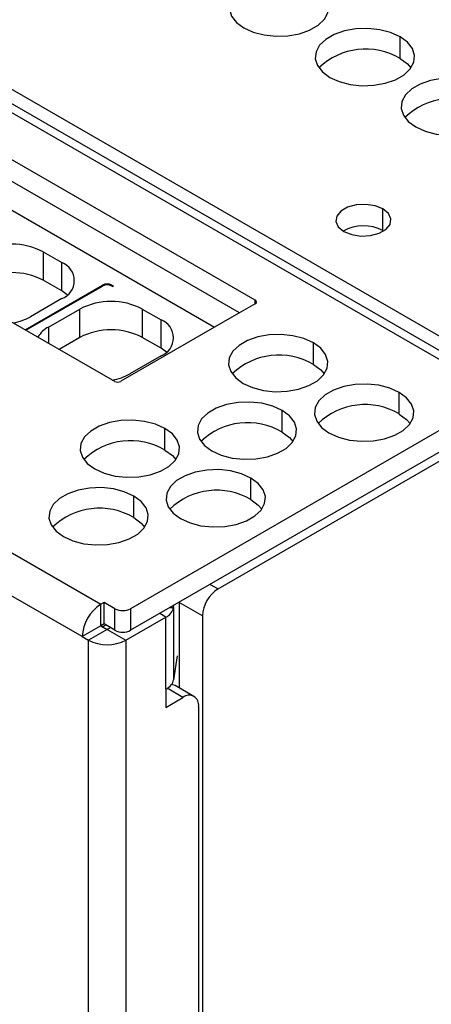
# Model space of a CAD drawing. Header units: millimetres. Extents: x 0 to 419, y 0 to 324.
# Tile 28 of 35: x 344 to 358, y 237 to 271. Entities that reach past the tile are written whole.
import ezdxf

# ---------------------------------------------------------------- set-up
doc = ezdxf.new("R2010")
doc.units = ezdxf.units.MM
doc.header["$LTSCALE"] = 1.5

msp = doc.modelspace()

# ---------------------------------------------------------------- linework, layer by layer
for p, q in [((351.123, 251.344), (407.657, 283.979)), ((361.147, 258.477), (334.259, 273.999)), ((360.086, 258.293), (334.524, 273.05)), ((360.536, 258.338), (334.974, 273.095)), ((352.383, 261.148), (336.287, 270.44)), ((357.302, 269.361), (357.302, 270.096)), ((351.853, 260.72), (336.287, 269.705)), ((351.853, 260.72), (336.287, 269.705)), ((337.229, 268.182), (351.004, 260.23)), ((331.515, 267.685), (347.61, 258.393)), ((356.718, 263.513), (356.718, 264.248)), ((356.718, 263.513), (356.744, 263.498)), ((345.184, 262.794), (345.82, 262.426)), ((345.184, 262.794), (345.184, 261.829)), ((345.82, 261.462), (345.82, 262.426)), ((344.574, 260.145), (347.199, 261.661)), ((344.601, 260.13), (347.199, 261.63)), ((345.82, 261.462), (345.184, 261.829)), ((347.199, 261.63), (347.199, 261.661)), ((347.517, 261.661), (347.57, 261.63)), ((347.517, 261.661), (347.517, 261.63)), ((347.544, 261.615), (347.517, 261.63)), ((347.544, 261.615), (347.57, 261.63)), ((346.005, 261.332), (345.82, 261.462)), ((345.82, 261.202), (344.759, 260.589)), ((352.383, 261.026), (351.587, 260.567)), ((352.383, 261.026), (352.383, 261.148)), ((345.369, 260.237), (346.43, 260.849)), ((346.43, 259.885), (346.43, 260.849)), ((351.587, 260.567), (347.822, 258.393)), ((348.551, 260.849), (349.188, 260.482)), ((348.551, 260.849), (348.551, 259.885)), ((345.369, 260.237), (345.369, 259.686)), ((349.188, 259.518), (349.188, 260.482)), ((346.43, 259.885), (345.728, 259.479)), ((349.188, 259.518), (348.551, 259.885)), ((354.358, 258.967), (354.358, 259.702)), ((349.188, 259.257), (348.127, 258.645)), ((349.373, 259.388), (349.188, 259.518)), ((357.275, 257.283), (357.275, 258.018)), ((360.457, 257.773), (348.154, 250.67)), ((353.298, 256.671), (353.298, 257.406)), ((360.457, 257.038), (348.154, 249.935)), ((349.32, 256.058), (349.32, 256.793)), ((352.237, 254.374), (352.237, 255.109)), ((340.928, 254.413), (347.146, 250.823)), ((348.26, 253.762), (348.26, 254.497)), ((346.51, 249.721), (340.291, 253.311)), ((350.858, 251.497), (351.123, 251.344)), ((347.252, 250.884), (347.146, 250.823)), ((347.623, 250.67), (347.252, 250.884)), ((347.252, 250.15), (347.252, 250.884)), ((349.798, 250.884), (349.798, 247.984)), ((350.593, 250.425), (349.798, 250.884)), ((347.146, 250.088), (347.146, 250.823)), ((347.623, 249.935), (347.623, 250.67)), ((348.154, 250.67), (348.154, 249.935)), ((349.498, 250.711), (349.614, 250.705)), ((349.614, 250.705), (349.626, 250.785)), ((349.614, 250.705), (349.614, 248.256)), ((347.995, 249.599), (349.354, 250.383)), ((349.354, 250.383), (349.142, 250.506)), ((349.349, 247.931), (349.354, 250.383)), ((350.593, 250.425), (350.593, 177.549)), ((347.146, 250.088), (346.51, 249.721)), ((347.358, 249.966), (346.722, 249.599)), ((347.252, 250.15), (347.146, 250.088)), ((347.199, 250.058), (347.146, 250.088)), ((347.146, 250.088), (347.358, 249.966)), ((347.199, 250.058), (347.305, 250.119)), ((347.623, 249.935), (347.252, 250.15)), ((347.358, 249.966), (347.464, 250.027)), ((347.358, 249.966), (347.995, 249.599)), ((346.51, 249.721), (346.722, 249.599)), ((346.722, 175.375), (346.722, 249.599)), ((347.995, 249.599), (347.995, 175.375)), ((349.738, 249.074), (349.614, 248.256)), ((349.347, 247.929), (349.347, 247.317)), ((349.93, 247.654), (349.391, 247.965)), ((350.305, 247.691), (349.669, 248.058)), ((349.347, 247.317), (349.93, 247.654)), ((350.461, 247.348), (350.461, 217.034))]:
    msp.add_line(p, q)
at = {"flags": 128}
for points in [[(354.385, 271.779), (354.065, 271.924), (353.694, 272.021), (353.294, 272.063), (352.888, 272.049), (352.499, 271.979), (352.151, 271.857), (351.863, 271.691), (351.653, 271.49), (351.532, 271.266), (351.507, 271.032), (351.581, 270.801), (351.748, 270.587), (351.999, 270.402)], [(351.999, 270.402), (352.319, 270.257), (352.69, 270.161), (353.09, 270.118), (353.496, 270.132), (353.884, 270.202), (354.232, 270.324), (354.52, 270.49), (354.731, 270.691), (354.852, 270.915), (354.876, 271.149), (354.803, 271.38), (354.636, 271.595), (354.385, 271.779)], [(357.302, 270.096), (356.982, 270.24), (356.611, 270.337), (356.21, 270.379), (355.804, 270.365), (355.416, 270.295), (355.068, 270.174), (354.78, 270.008), (354.57, 269.807), (354.449, 269.582), (354.424, 269.348), (354.497, 269.117), (354.664, 268.903), (354.915, 268.718)], [(354.915, 268.718), (355.236, 268.573), (355.607, 268.477), (356.007, 268.434), (356.413, 268.449), (356.801, 268.518), (357.149, 268.64), (357.437, 268.806), (357.647, 269.007), (357.768, 269.231), (357.793, 269.466), (357.72, 269.697), (357.553, 269.911), (357.302, 270.096)], [(357.302, 269.361), (357.553, 269.176), (357.671, 269.039)], [(360.219, 268.412), (359.898, 268.557), (359.527, 268.653), (359.127, 268.695), (358.721, 268.681), (358.333, 268.611), (357.985, 268.49), (357.697, 268.324), (357.487, 268.123), (357.366, 267.898), (357.341, 267.664), (357.414, 267.433), (357.581, 267.219), (357.832, 267.034)], [(357.832, 267.034), (358.152, 266.889), (358.523, 266.793), (358.923, 266.75), (359.33, 266.765), (359.718, 266.835), (360.066, 266.956), (360.354, 267.122), (360.564, 267.323), (360.685, 267.547), (360.71, 267.782), (360.636, 268.013), (360.47, 268.227), (360.219, 268.412)], [(356.718, 264.248), (356.452, 264.356), (356.137, 264.405), (355.813, 264.388), (355.518, 264.309), (355.288, 264.176), (355.15, 264.005), (355.122, 263.818), (355.206, 263.637), (355.393, 263.483)], [(355.393, 263.483), (355.659, 263.375), (355.974, 263.326), (356.298, 263.343), (356.593, 263.422), (356.823, 263.555), (356.961, 263.725), (356.989, 263.913), (356.905, 264.094), (356.718, 264.248)], [(354.358, 259.702), (354.038, 259.847), (353.667, 259.943), (353.267, 259.985), (352.861, 259.971), (352.473, 259.901), (352.125, 259.78), (351.837, 259.614), (351.626, 259.413), (351.505, 259.188), (351.481, 258.954), (351.554, 258.723), (351.721, 258.509), (351.972, 258.324)], [(351.972, 258.324), (352.292, 258.179), (352.663, 258.083), (353.063, 258.04), (353.469, 258.055), (353.858, 258.124), (354.206, 258.246), (354.494, 258.412), (354.704, 258.613), (354.825, 258.837), (354.85, 259.072), (354.776, 259.303), (354.609, 259.517), (354.358, 259.702)], [(354.358, 258.967), (354.609, 258.782), (354.728, 258.645)], [(357.275, 258.018), (356.955, 258.163), (356.584, 258.259), (356.184, 258.301), (355.778, 258.287), (355.389, 258.217), (355.041, 258.096), (354.754, 257.93), (354.543, 257.729), (354.422, 257.505), (354.398, 257.27), (354.471, 257.039), (354.638, 256.825), (354.889, 256.64)], [(354.889, 256.64), (355.209, 256.495), (355.58, 256.399), (355.98, 256.357), (356.386, 256.371), (356.775, 256.441), (357.123, 256.562), (357.41, 256.728), (357.621, 256.929), (357.742, 257.153), (357.766, 257.388), (357.693, 257.619), (357.526, 257.833), (357.275, 258.018)], [(353.298, 257.406), (352.978, 257.55), (352.607, 257.647), (352.206, 257.689), (351.8, 257.675), (351.412, 257.605), (351.064, 257.484), (350.776, 257.317), (350.566, 257.116), (350.445, 256.892), (350.42, 256.658), (350.493, 256.427), (350.66, 256.213), (350.911, 256.028)], [(350.911, 256.028), (351.232, 255.883), (351.603, 255.787), (352.003, 255.744), (352.409, 255.758), (352.797, 255.828), (353.145, 255.95), (353.433, 256.116), (353.643, 256.317), (353.764, 256.541), (353.789, 256.776), (353.716, 257.007), (353.549, 257.221), (353.298, 257.406)], [(357.275, 257.283), (357.526, 257.098), (357.645, 256.962)], [(349.32, 256.793), (349, 256.938), (348.629, 257.034), (348.229, 257.077), (347.823, 257.063), (347.435, 256.993), (347.086, 256.871), (346.799, 256.705), (346.588, 256.504), (346.467, 256.28), (346.443, 256.046), (346.516, 255.815), (346.683, 255.6), (346.934, 255.416)], [(346.934, 255.416), (347.254, 255.271), (347.625, 255.174), (348.025, 255.132), (348.431, 255.146), (348.82, 255.216), (349.168, 255.338), (349.455, 255.504), (349.666, 255.705), (349.787, 255.929), (349.812, 256.163), (349.738, 256.394), (349.571, 256.608), (349.32, 256.793)], [(353.298, 256.671), (353.549, 256.486), (353.667, 256.349)], [(349.32, 256.058), (349.571, 255.873), (349.69, 255.737)], [(352.237, 255.109), (351.917, 255.254), (351.546, 255.351), (351.146, 255.393), (350.74, 255.379), (350.351, 255.309), (350.003, 255.187), (349.716, 255.021), (349.505, 254.82), (349.384, 254.596), (349.359, 254.362), (349.433, 254.131), (349.6, 253.917), (349.851, 253.732)], [(349.851, 253.732), (350.171, 253.587), (350.542, 253.49), (350.942, 253.448), (351.348, 253.462), (351.736, 253.532), (352.085, 253.654), (352.372, 253.82), (352.583, 254.021), (352.704, 254.245), (352.728, 254.479), (352.655, 254.71), (352.488, 254.925), (352.237, 255.109)], [(348.26, 254.497), (347.939, 254.642), (347.568, 254.738), (347.168, 254.781), (346.762, 254.766), (346.374, 254.697), (346.026, 254.575), (345.738, 254.409), (345.528, 254.208), (345.407, 253.984), (345.382, 253.749), (345.455, 253.518), (345.622, 253.304), (345.873, 253.119)], [(345.873, 253.119), (346.193, 252.975), (346.564, 252.878), (346.965, 252.836), (347.371, 252.85), (347.759, 252.92), (348.107, 253.041), (348.395, 253.207), (348.605, 253.408), (348.726, 253.633), (348.751, 253.867), (348.678, 254.098), (348.511, 254.312), (348.26, 254.497)], [(352.237, 254.374), (352.488, 254.19), (352.607, 254.053)], [(348.26, 253.762), (348.511, 253.577), (348.629, 253.441)], [(349.669, 248.058), (349.588, 248.088), (349.537, 248.094)]]:
    msp.add_lwpolyline(points, dxfattribs=at)
for centre, radius, start, end in [((356.135, 267.388), 2.292, 59.3926, 133.9104), ((359.052, 265.704), 2.292, 59.3926, 133.9104), ((356.057, 262.265), 1.413, 62.0822, 119.2109), ((344.123, 260.746), 2.306, 62.6097, 117.3903), ((345.588, 261.814), 0.655, 290.7834, 69.2166), ((344.123, 259.782), 2.306, 62.6097, 117.3903), ((347.358, 261.354), 0.346, 62.6097, 117.3903), ((347.358, 261.323), 0.346, 62.6097, 117.3903), ((347.491, 258.802), 2.306, 62.6097, 117.3903), ((352.36, 261.087), 0.0655, 290.7834, 69.2166), ((343.823, 262.289), 1.941, 280.2866, 298.8685), ((345.802, 259.411), 0.933, 117.6495, 148.6289), ((348.955, 259.87), 0.655, 290.7834, 69.2166), ((347.491, 257.838), 2.306, 62.6097, 117.3903), ((353.192, 256.994), 2.292, 59.3926, 133.9104), ((347.19, 260.345), 1.941, 280.2866, 298.8685), ((347.716, 258.598), 0.231, 242.6097, 297.3903), ((356.109, 255.311), 2.292, 59.3926, 133.9104), ((352.131, 254.698), 2.292, 59.3926, 133.9104), ((348.154, 254.086), 2.292, 59.3926, 133.9104), ((351.07, 252.402), 2.292, 59.3926, 133.9104), ((347.093, 251.79), 2.292, 59.3926, 133.9104), ((351.745, 250.373), 1.153, 122.6055, 177.3945), ((347.891, 249.658), 1.383, 122.6055, 177.3945), ((347.888, 251.182), 0.576, 242.6097, 297.3903), ((349.146, 250.817), 0.481, 295.5897, 346.5508), ((347.888, 250.447), 0.576, 242.6097, 297.3903), ((347.358, 250.827), 1.383, 242.6097, 297.3903), ((350.137, 247.4), 0.328, 350.786, 129.2033)]:
    msp.add_arc(centre, radius, start, end)
msp.add_open_spline([(349.349, 247.931), (349.5, 248.017), (349.596, 248.134), (349.614, 248.256)], degree=3)

doc.saveas('drawing.dxf')
